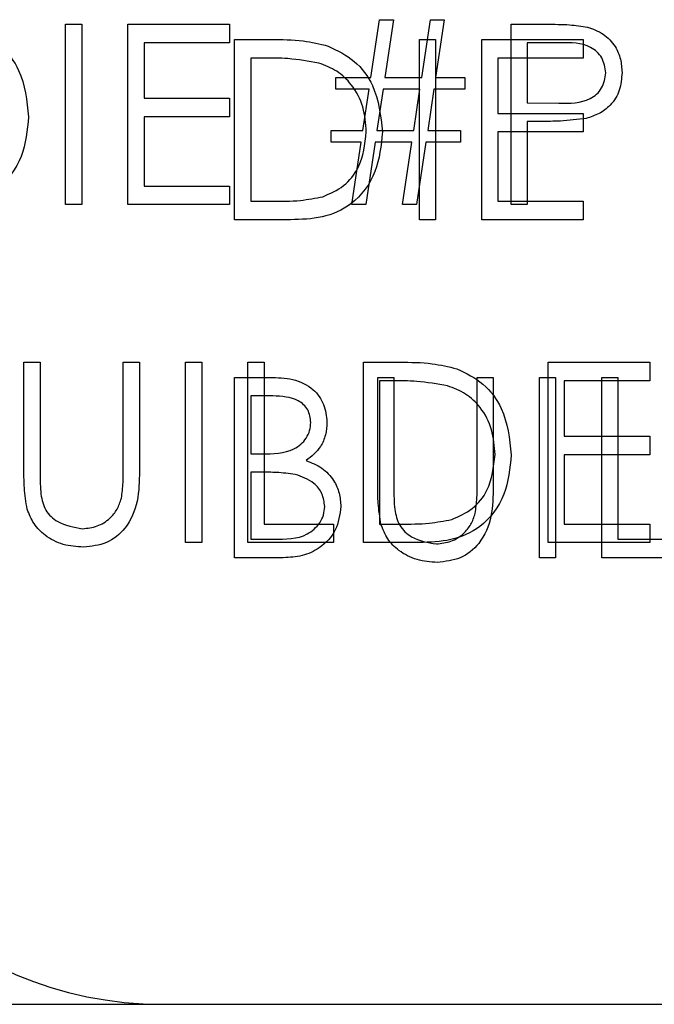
# Model space of a CAD drawing. Header units: inches. Extents: x 1802 to 2468, y -208 to -72.
# Tile 203 of 256: x 2002.362 to 2002.785, y -98.243 to -97.588. Entities that reach past the tile are written whole.
import ezdxf

# ---------------------------------------------------------------- set-up
doc = ezdxf.new("R2010")
doc.units = ezdxf.units.IN
doc.header["$LTSCALE"] = 0.5
doc.header["$MEASUREMENT"] = 0
doc.layers.add('DSS-M-S', color=53, linetype='Continuous')
doc.layers.add('DST-M-S', color=53, linetype='Continuous')

msp = doc.modelspace()

# ---------------------------------------------------------------- linework, layer by layer
at = {"layer": 'DSS-M-S', "linetype": 'Continuous', "lineweight": 25}
for p, q in [((2002.59642, -97.62608), (2002.60219, -97.58762)), ((2002.60219, -97.58762), (2002.61147, -97.58762)), ((2002.61147, -97.58762), (2002.6057, -97.62608)), ((2002.63026, -97.62608), (2002.63603, -97.58762)), ((2002.63603, -97.58762), (2002.64531, -97.58762)), ((2002.64531, -97.58762), (2002.63954, -97.62608)), ((2002.39296, -97.59069), (2002.40373, -97.59069)), ((2002.39296, -97.71069), (2002.39296, -97.59069)), ((2002.40373, -97.59069), (2002.40373, -97.71069)), ((2002.4345, -97.59069), (2002.50219, -97.59069)), ((2002.4345, -97.71069), (2002.4345, -97.59069)), ((2002.50219, -97.59069), (2002.50219, -97.603)), ((2002.68988, -97.71069), (2002.68988, -97.59069)), ((2002.68988, -97.59069), (2002.71341, -97.59069)), ((2002.44526, -97.603), (2002.44526, -97.63992)), ((2002.50219, -97.603), (2002.44526, -97.603)), ((2002.70065, -97.603), (2002.70065, -97.643)), ((2002.7226, -97.603), (2002.70065, -97.603)), ((2002.57296, -97.62608), (2002.59642, -97.62608)), ((2002.57296, -97.63377), (2002.57296, -97.62608)), ((2002.6057, -97.62608), (2002.63026, -97.62608)), ((2002.63954, -97.62608), (2002.65911, -97.62608)), ((2002.65911, -97.62608), (2002.65911, -97.63377)), ((2002.59526, -97.63377), (2002.57296, -97.63377)), ((2002.59111, -97.66146), (2002.59526, -97.63377)), ((2002.60454, -97.63377), (2002.60041, -97.66146)), ((2002.62911, -97.63377), (2002.60454, -97.63377)), ((2002.62495, -97.66146), (2002.62911, -97.63377)), ((2002.63839, -97.63377), (2002.63425, -97.66146)), ((2002.65911, -97.63377), (2002.63839, -97.63377)), ((2002.44526, -97.63992), (2002.50219, -97.63992)), ((2002.50219, -97.63992), (2002.50219, -97.65223)), ((2002.70065, -97.643), (2002.72166, -97.64327)), ((2002.44526, -97.65223), (2002.44526, -97.69839)), ((2002.50219, -97.65223), (2002.44526, -97.65223)), ((2002.70923, -97.65531), (2002.70065, -97.65531)), ((2002.70065, -97.65531), (2002.70065, -97.71069)), ((2002.56988, -97.66916), (2002.56988, -97.66146)), ((2002.56988, -97.66146), (2002.59111, -97.66146)), ((2002.60041, -97.66146), (2002.62495, -97.66146)), ((2002.63425, -97.66146), (2002.65603, -97.66146)), ((2002.65603, -97.66146), (2002.65603, -97.66916)), ((2002.58995, -97.66916), (2002.56988, -97.66916)), ((2002.58373, -97.71069), (2002.58995, -97.66916)), ((2002.59925, -97.66916), (2002.59303, -97.71069)), ((2002.6238, -97.66916), (2002.59925, -97.66916)), ((2002.61757, -97.71069), (2002.6238, -97.66916)), ((2002.6331, -97.66916), (2002.62688, -97.71069)), ((2002.65603, -97.66916), (2002.6331, -97.66916)), ((2002.44526, -97.69839), (2002.50219, -97.69839)), ((2002.50219, -97.69839), (2002.50219, -97.71069)), ((2002.40373, -97.71069), (2002.39296, -97.71069)), ((2002.50219, -97.71069), (2002.4345, -97.71069)), ((2002.59303, -97.71069), (2002.58373, -97.71069)), ((2002.62688, -97.71069), (2002.61757, -97.71069)), ((2002.70065, -97.71069), (2002.68988, -97.71069)), ((2002.36526, -97.81569), (2002.37603, -97.81569)), ((2002.36526, -97.88817), (2002.36526, -97.81569)), ((2002.37603, -97.81569), (2002.37603, -97.88759)), ((2002.43142, -97.81569), (2002.44219, -97.81569)), ((2002.43142, -97.88759), (2002.43142, -97.81569)), ((2002.44219, -97.81569), (2002.44219, -97.88817)), ((2002.47296, -97.81569), (2002.48373, -97.81569)), ((2002.47296, -97.93569), (2002.47296, -97.81569)), ((2002.48373, -97.81569), (2002.48373, -97.93569)), ((2002.5145, -97.93569), (2002.5145, -97.81569)), ((2002.5145, -97.81569), (2002.52526, -97.81569)), ((2002.52526, -97.81569), (2002.52526, -97.92339)), ((2002.59142, -97.81569), (2002.61565, -97.81569)), ((2002.59142, -97.93569), (2002.59142, -97.81569)), ((2002.7145, -97.81569), (2002.78219, -97.81569)), ((2002.7145, -97.93569), (2002.7145, -97.81569)), ((2002.78219, -97.81569), (2002.78219, -97.828)), ((2002.61063, -97.828), (2002.60219, -97.828)), ((2002.60219, -97.828), (2002.60219, -97.92339)), ((2002.72526, -97.828), (2002.72526, -97.86492)), ((2002.78219, -97.828), (2002.72526, -97.828)), ((2002.72526, -97.86492), (2002.78219, -97.86492)), ((2002.78219, -97.86492), (2002.78219, -97.87723)), ((2002.72526, -97.87723), (2002.72526, -97.92339)), ((2002.78219, -97.87723), (2002.72526, -97.87723)), ((2002.52526, -97.92339), (2002.57142, -97.92339)), ((2002.57142, -97.92339), (2002.57142, -97.93569)), ((2002.60219, -97.92339), (2002.61596, -97.92339)), ((2002.72526, -97.92339), (2002.78219, -97.92339)), ((2002.78219, -97.92339), (2002.78219, -97.93569)), ((2002.48373, -97.93569), (2002.47296, -97.93569)), ((2002.57142, -97.93569), (2002.5145, -97.93569)), ((2002.62861, -97.93569), (2002.59142, -97.93569)), ((2002.78219, -97.93569), (2002.7145, -97.93569)), ((1992.93748, -98.2431), (2010.43748, -98.2431))]:
    msp.add_line(p, q, dxfattribs=at)
for points, knots in [([(2002.33219, -97.59502), (2002.3383, -97.59798), (2002.35051, -97.6039), (2002.36536, -97.62413), (2002.36721, -97.64157), (2002.36834, -97.65221)], [0, 0, 0, 0, 0.280264, 0.560715, 1, 1, 1, 1]), ([(2002.71341, -97.59069), (2002.71854, -97.59068), (2002.7277, -97.59065), (2002.73676, -97.59193), (2002.74075, -97.5925)], [0, 0, 0, 0, 0.5603137, 1, 1, 1, 1]), ([(2002.74075, -97.5925), (2002.74439, -97.59381), (2002.75168, -97.59644), (2002.75922, -97.60456), (2002.7632, -97.61378), (2002.76355, -97.61985), (2002.76373, -97.62288)], [0, 0, 0, 0, 0.279705, 0.559381, 0.779509, 1, 1, 1, 1]), ([(2002.75296, -97.62293), (2002.75241, -97.61949), (2002.75159, -97.6143), (2002.74717, -97.60889), (2002.7387, -97.60282), (2002.72975, -97.60292), (2002.7226, -97.603)], [0, 0, 0, 0, 0.248969, 0.374729, 0.500383, 1, 1, 1, 1]), ([(2002.72166, -97.64327), (2002.72897, -97.64329), (2002.73812, -97.64332), (2002.74698, -97.63732), (2002.7516, -97.63181), (2002.75241, -97.62647), (2002.75296, -97.62293)], [0, 0, 0, 0, 0.499721, 0.62535, 0.751083, 1, 1, 1, 1]), ([(2002.76373, -97.62288), (2002.76344, -97.62684), (2002.76287, -97.63474), (2002.75686, -97.64437), (2002.74868, -97.65058), (2002.74275, -97.65242), (2002.73978, -97.65334)], [0, 0, 0, 0, 0.280099, 0.559324, 0.779458, 1, 1, 1, 1]), ([(2002.36834, -97.65221), (2002.36746, -97.66122), (2002.36571, -97.6792), (2002.35017, -97.70068), (2002.32832, -97.71005), (2002.31417, -97.71048), (2002.30707, -97.71069)], [0, 0, 0, 0, 0.280124, 0.559248, 0.778837, 1, 1, 1, 1]), ([(2002.73978, -97.65334), (2002.7341, -97.65405), (2002.72396, -97.65533), (2002.71373, -97.65531), (2002.70923, -97.65531)], [0, 0, 0, 0, 0.559694, 1, 1, 1, 1]), ([(2002.61565, -97.81569), (2002.62286, -97.8157), (2002.63573, -97.81572), (2002.64823, -97.81871), (2002.65373, -97.82002)], [0, 0, 0, 0, 0.560445, 1, 1, 1, 1]), ([(2002.65373, -97.82002), (2002.65983, -97.82298), (2002.67205, -97.8289), (2002.6869, -97.84913), (2002.68875, -97.86657), (2002.68988, -97.87721)], [0, 0, 0, 0, 0.280264, 0.560715, 1, 1, 1, 1]), ([(2002.6475, -97.83137), (2002.64067, -97.83016), (2002.62847, -97.82801), (2002.61608, -97.82801), (2002.61063, -97.828)], [0, 0, 0, 0, 0.559542, 1, 1, 1, 1]), ([(2002.67911, -97.87718), (2002.67872, -97.87157), (2002.67795, -97.86035), (2002.6705, -97.84621), (2002.6599, -97.8361), (2002.65163, -97.83295), (2002.6475, -97.83137)], [0, 0, 0, 0, 0.2801784, 0.5597646, 0.7797967, 1, 1, 1, 1]), ([(2002.68988, -97.87721), (2002.689, -97.88622), (2002.68725, -97.9042), (2002.67171, -97.92568), (2002.64986, -97.93505), (2002.63571, -97.93548), (2002.62861, -97.93569)], [0, 0, 0, 0, 0.280124, 0.559248, 0.778837, 1, 1, 1, 1]), ([(2002.65026, -97.92033), (2002.65506, -97.91823), (2002.66464, -97.91403), (2002.67672, -97.89887), (2002.6782, -97.8854), (2002.67911, -97.87718)], [0, 0, 0, 0, 0.280536, 0.561015, 1, 1, 1, 1]), ([(2002.3674, -97.91346), (2002.36664, -97.90877), (2002.36526, -97.90039), (2002.36526, -97.89191), (2002.36526, -97.88817)], [0, 0, 0, 0, 0.559499, 1, 1, 1, 1]), ([(2002.37603, -97.88759), (2002.37602, -97.89058), (2002.376, -97.8959), (2002.37636, -97.90122), (2002.37651, -97.90355)], [0, 0, 0, 0, 0.560124, 1, 1, 1, 1]), ([(2002.44219, -97.88817), (2002.44209, -97.89486), (2002.44188, -97.90815), (2002.43464, -97.92587), (2002.42068, -97.93708), (2002.41016, -97.93821), (2002.4049, -97.93877)], [0, 0, 0, 0, 0.281655, 0.560111, 0.78008, 1, 1, 1, 1]), ([(2002.43019, -97.90622), (2002.43065, -97.90276), (2002.43146, -97.89658), (2002.43143, -97.89034), (2002.43142, -97.88759)], [0, 0, 0, 0, 0.559624, 1, 1, 1, 1]), ([(2002.37651, -97.90355), (2002.37728, -97.90722), (2002.3788, -97.91455), (2002.38908, -97.92398), (2002.39853, -97.92552), (2002.4043, -97.92646)], [0, 0, 0, 0, 0.281057, 0.560821, 1, 1, 1, 1]), ([(2002.4043, -97.92646), (2002.40761, -97.92611), (2002.41423, -97.9254), (2002.42223, -97.92032), (2002.42769, -97.91364), (2002.42936, -97.9087), (2002.43019, -97.90622)], [0, 0, 0, 0, 0.2797867, 0.5593768, 0.7795688, 1, 1, 1, 1]), ([(2002.4049, -97.93877), (2002.40035, -97.93846), (2002.39124, -97.93784), (2002.37976, -97.93188), (2002.37134, -97.92348), (2002.36872, -97.9168), (2002.3674, -97.91346)], [0, 0, 0, 0, 0.280221, 0.559914, 0.779952, 1, 1, 1, 1]), ([(2002.61596, -97.92339), (2002.62243, -97.9234), (2002.63396, -97.92344), (2002.64529, -97.92128), (2002.65026, -97.92033)], [0, 0, 0, 0, 0.560426, 1, 1, 1, 1])]:
    msp.add_open_spline(points, degree=3, knots=knots, dxfattribs=at)
at = {"layer": 'DST-M-S', "linetype": 'Continuous', "lineweight": 25}
for p, q in [((2002.50562, -97.60082), (2002.52985, -97.60082)), ((2002.50562, -97.72082), (2002.50562, -97.60082)), ((2002.6287, -97.60082), (2002.63947, -97.60082)), ((2002.6287, -97.72082), (2002.6287, -97.60082)), ((2002.63947, -97.60082), (2002.63947, -97.72082)), ((2002.67024, -97.60082), (2002.73793, -97.60082)), ((2002.67024, -97.72082), (2002.67024, -97.60082)), ((2002.73793, -97.60082), (2002.73793, -97.61313)), ((2002.51639, -97.61313), (2002.51639, -97.70852)), ((2002.52483, -97.61313), (2002.51639, -97.61313)), ((2002.68101, -97.61313), (2002.68101, -97.65006)), ((2002.73793, -97.61313), (2002.68101, -97.61313)), ((2002.68101, -97.65006), (2002.73793, -97.65006)), ((2002.73793, -97.65006), (2002.73793, -97.66236)), ((2002.68101, -97.66236), (2002.68101, -97.70852)), ((2002.73793, -97.66236), (2002.68101, -97.66236)), ((2002.51639, -97.70852), (2002.53016, -97.70852)), ((2002.68101, -97.70852), (2002.73793, -97.70852)), ((2002.73793, -97.70852), (2002.73793, -97.72082)), ((2002.54281, -97.72082), (2002.50562, -97.72082)), ((2002.63947, -97.72082), (2002.6287, -97.72082)), ((2002.73793, -97.72082), (2002.67024, -97.72082)), ((2002.50562, -97.82582), (2002.52903, -97.82582)), ((2002.50562, -97.94582), (2002.50562, -97.82582)), ((2002.60101, -97.82582), (2002.61177, -97.82582)), ((2002.60101, -97.8983), (2002.60101, -97.82582)), ((2002.61177, -97.82582), (2002.61177, -97.89772)), ((2002.66716, -97.82582), (2002.67793, -97.82582)), ((2002.66716, -97.89772), (2002.66716, -97.82582)), ((2002.67793, -97.82582), (2002.67793, -97.8983)), ((2002.7087, -97.82582), (2002.71947, -97.82582)), ((2002.7087, -97.94582), (2002.7087, -97.82582)), ((2002.71947, -97.82582), (2002.71947, -97.94582)), ((2002.75024, -97.82582), (2002.76101, -97.82582)), ((2002.75024, -97.94582), (2002.75024, -97.82582)), ((2002.76101, -97.82582), (2002.76101, -97.93352)), ((2002.53101, -97.83813), (2002.51639, -97.83813)), ((2002.51639, -97.83813), (2002.51639, -97.87659)), ((2002.51639, -97.87659), (2002.52363, -97.87659)), ((2002.51639, -97.8889), (2002.51639, -97.93352)), ((2002.52353, -97.8889), (2002.51639, -97.8889)), ((2002.51639, -97.93352), (2002.53173, -97.93352)), ((2002.76101, -97.93352), (2002.80716, -97.93352)), ((2002.53807, -97.94582), (2002.50562, -97.94582)), ((2002.71947, -97.94582), (2002.7087, -97.94582)), ((2002.80716, -97.94582), (2002.75024, -97.94582)), ((2002.45748, -98.2431), (2010.43748, -98.2431))]:
    msp.add_line(p, q, dxfattribs=at)
msp.add_arc((2002.45748, -97.9931), 0.25, 180, 270, dxfattribs=at)
for points, knots in [([(2002.52985, -97.60082), (2002.53706, -97.60083), (2002.54993, -97.60085), (2002.56243, -97.60384), (2002.56793, -97.60515)], [0, 0, 0, 0, 0.5604447, 1, 1, 1, 1]), ([(2002.56793, -97.60515), (2002.57404, -97.60811), (2002.58625, -97.61403), (2002.6011, -97.63426), (2002.60295, -97.6517), (2002.60408, -97.66234)], [0, 0, 0, 0, 0.280264, 0.560715, 1, 1, 1, 1]), ([(2002.5617, -97.6165), (2002.55487, -97.61529), (2002.54267, -97.61315), (2002.53028, -97.61314), (2002.52483, -97.61313)], [0, 0, 0, 0, 0.559542, 1, 1, 1, 1]), ([(2002.59331, -97.66231), (2002.59293, -97.6567), (2002.59215, -97.64548), (2002.5847, -97.63134), (2002.5741, -97.62123), (2002.56584, -97.61808), (2002.5617, -97.6165)], [0, 0, 0, 0, 0.280178, 0.559765, 0.779797, 1, 1, 1, 1]), ([(2002.60408, -97.66234), (2002.6032, -97.67135), (2002.60145, -97.68934), (2002.58591, -97.71081), (2002.56406, -97.72018), (2002.54991, -97.72061), (2002.54281, -97.72082)], [0, 0, 0, 0, 0.280124, 0.559248, 0.778837, 1, 1, 1, 1]), ([(2002.56447, -97.70546), (2002.56926, -97.70336), (2002.57884, -97.69917), (2002.59092, -97.684), (2002.59241, -97.67053), (2002.59331, -97.66231)], [0, 0, 0, 0, 0.2805364, 0.5610151, 1, 1, 1, 1]), ([(2002.53016, -97.70852), (2002.53663, -97.70853), (2002.54816, -97.70857), (2002.55949, -97.70641), (2002.56447, -97.70546)], [0, 0, 0, 0, 0.560426, 1, 1, 1, 1]), ([(2002.52903, -97.82582), (2002.53417, -97.82593), (2002.5444, -97.82615), (2002.55793, -97.83227), (2002.56581, -97.84349), (2002.56671, -97.85154), (2002.56716, -97.85556)], [0, 0, 0, 0, 0.281317, 0.559922, 0.779935, 1, 1, 1, 1]), ([(2002.55639, -97.85578), (2002.55604, -97.85282), (2002.55552, -97.84838), (2002.55172, -97.8438), (2002.54455, -97.83867), (2002.53702, -97.83837), (2002.53101, -97.83813)], [0, 0, 0, 0, 0.2492836, 0.3749253, 0.5006447, 1, 1, 1, 1]), ([(2002.52363, -97.87659), (2002.53116, -97.87657), (2002.54059, -97.87655), (2002.54988, -97.87047), (2002.55349, -97.86629), (2002.55595, -97.86127), (2002.55624, -97.85761), (2002.55639, -97.85578)], [0, 0, 0, 0, 0.498607, 0.624009, 0.749401, 0.874736, 1, 1, 1, 1]), ([(2002.56716, -97.85556), (2002.56696, -97.85839), (2002.56655, -97.86405), (2002.56259, -97.87368), (2002.55681, -97.87828), (2002.55329, -97.88109)], [0, 0, 0, 0, 0.280867, 0.561527, 1, 1, 1, 1]), ([(2002.55329, -97.88109), (2002.55689, -97.88255), (2002.56406, -97.88546), (2002.57162, -97.8935), (2002.57573, -97.90267), (2002.57617, -97.90873), (2002.57639, -97.91176)], [0, 0, 0, 0, 0.280382, 0.559606, 0.779765, 1, 1, 1, 1]), ([(2002.54598, -97.89032), (2002.54181, -97.8898), (2002.53435, -97.88888), (2002.52684, -97.8889), (2002.52353, -97.8889)], [0, 0, 0, 0, 0.559734, 1, 1, 1, 1]), ([(2002.56562, -97.91176), (2002.56526, -97.90882), (2002.56454, -97.90293), (2002.5576, -97.89437), (2002.55039, -97.89185), (2002.54598, -97.89032)], [0, 0, 0, 0, 0.279944, 0.560429, 1, 1, 1, 1]), ([(2002.60314, -97.92359), (2002.60238, -97.9189), (2002.60101, -97.91052), (2002.60101, -97.90204), (2002.60101, -97.8983)], [0, 0, 0, 0, 0.559499, 1, 1, 1, 1]), ([(2002.61177, -97.89772), (2002.61176, -97.90071), (2002.61175, -97.90603), (2002.6121, -97.91135), (2002.61226, -97.91369)], [0, 0, 0, 0, 0.560124, 1, 1, 1, 1]), ([(2002.67793, -97.8983), (2002.67783, -97.90499), (2002.67763, -97.91828), (2002.67038, -97.936), (2002.65642, -97.94721), (2002.6459, -97.94834), (2002.64064, -97.9489)], [0, 0, 0, 0, 0.281655, 0.560111, 0.78008, 1, 1, 1, 1]), ([(2002.66593, -97.91635), (2002.66639, -97.91289), (2002.6672, -97.90671), (2002.66717, -97.90047), (2002.66716, -97.89772)], [0, 0, 0, 0, 0.559624, 1, 1, 1, 1]), ([(2002.53173, -97.93352), (2002.53957, -97.93351), (2002.55133, -97.93349), (2002.56167, -97.92428), (2002.56513, -97.91745), (2002.56546, -97.91366), (2002.56562, -97.91176)], [0, 0, 0, 0, 0.49936, 0.748736, 0.874399, 1, 1, 1, 1]), ([(2002.57639, -97.91176), (2002.57568, -97.91714), (2002.57425, -97.9279), (2002.56346, -97.93931), (2002.55075, -97.9451), (2002.5423, -97.94558), (2002.53807, -97.94582)], [0, 0, 0, 0, 0.279141, 0.558654, 0.779059, 1, 1, 1, 1]), ([(2002.61226, -97.91369), (2002.61302, -97.91735), (2002.61454, -97.92468), (2002.62482, -97.93411), (2002.63427, -97.93565), (2002.64004, -97.93659)], [0, 0, 0, 0, 0.281057, 0.560821, 1, 1, 1, 1]), ([(2002.64004, -97.93659), (2002.64335, -97.93624), (2002.64997, -97.93553), (2002.65797, -97.93045), (2002.66343, -97.92377), (2002.6651, -97.91883), (2002.66593, -97.91635)], [0, 0, 0, 0, 0.2797867, 0.5593768, 0.7795688, 1, 1, 1, 1]), ([(2002.64064, -97.9489), (2002.63609, -97.94859), (2002.62698, -97.94797), (2002.6155, -97.94201), (2002.60708, -97.93361), (2002.60446, -97.92693), (2002.60314, -97.92359)], [0, 0, 0, 0, 0.280221, 0.559914, 0.779952, 1, 1, 1, 1])]:
    msp.add_open_spline(points, degree=3, knots=knots, dxfattribs=at)

doc.saveas('drawing.dxf')
